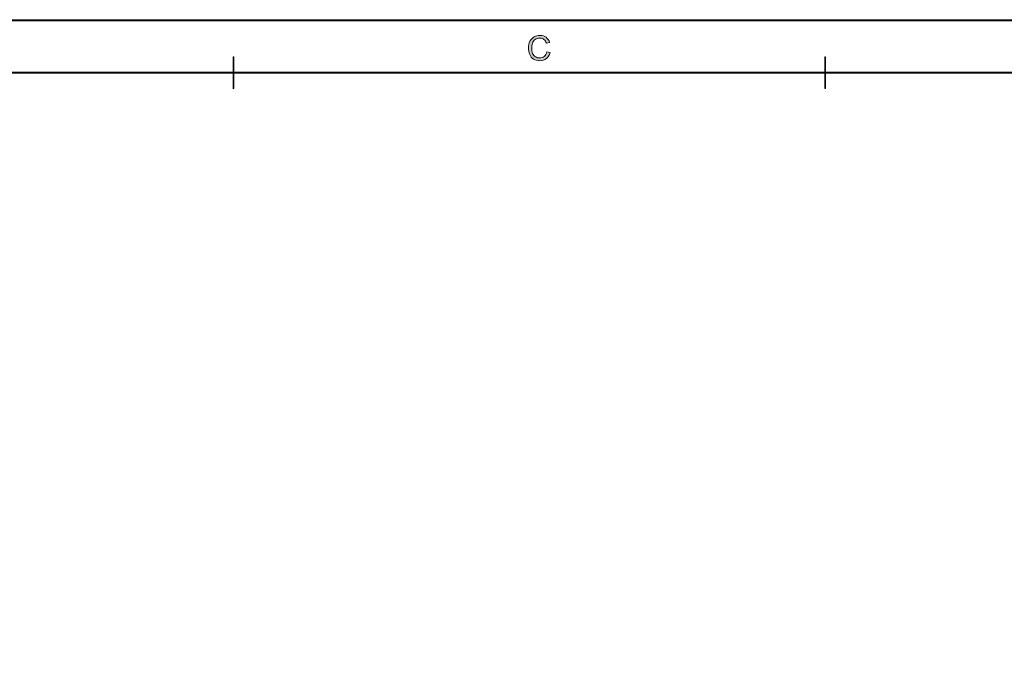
# Model space of a CAD drawing. Header units: inches. Extents: x 0.54 to 10.46, y 0.74 to 7.76.
# Tile 29 of 52: x 3.96 to 7.1, y 5.74 to 7.76. Entities that reach past the tile are written whole.
import ezdxf

# ---------------------------------------------------------------- set-up
doc = ezdxf.new("R2010")
doc.units = ezdxf.units.IN
doc.header["$MEASUREMENT"] = 0
doc.layers.add('BG', color=7, linetype='Continuous')

# ---------------------------------------------------------------- blocks, each defined once
blk = doc.blocks.new('block 2')
at = {"layer": 'BG', "true_color": 0xffffff}
h = blk.add_hatch(color=7, dxfattribs=at)
h.dxf.hatch_style = 2
edge = h.paths.add_edge_path()
edge.add_spline(control_points=[(10.296, 0.9061), (10.296, 0.9061), (0.8711, 0.9061), (0.8711, 0.9061), (0.8702, 0.9061), (0.8694, 0.9069), (0.8694, 0.9079), (0.8694, 0.9079), (0.8694, 7.5922), (0.8694, 7.5922), (0.8694, 7.5931), (0.8702, 7.5939), (0.8711, 7.5939), (0.8711, 7.5939), (10.296, 7.5939), (10.296, 7.5939), (10.297, 7.5939), (10.2977, 7.5931), (10.2977, 7.5922), (10.2977, 7.5922), (10.2977, 0.9079), (10.2977, 0.9079), (10.2977, 0.9069), (10.297, 0.9061), (10.296, 0.9061)], knot_values=[0, 0, 0, 0, 1, 1, 1, 2, 2, 2, 3, 3, 3, 4, 4, 4, 5, 5, 5, 6, 6, 6, 7, 7, 7, 8, 8, 8, 8], degree=3, periodic=1)
h.paths.add_polyline_path([(0.8729, 0.9096), (10.2943, 0.9096), (10.2943, 7.5904), (0.8729, 7.5904)])
at = {"layer": 'BG', "lineweight": 0}
blk.add_lwpolyline([(0.8729, 0.9096), (10.2943, 0.9096), (10.2943, 7.5904), (0.8729, 7.5904), (0.8729, 0.9096)], dxfattribs=at)
blk.add_open_spline([(10.296, 0.9061), (10.296, 0.9061), (0.8711, 0.9061), (0.8711, 0.9061), (0.8702, 0.9061), (0.8694, 0.9069), (0.8694, 0.9079), (0.8694, 0.9079), (0.8694, 7.5922), (0.8694, 7.5922), (0.8694, 7.5931), (0.8702, 7.5939), (0.8711, 7.5939), (0.8711, 7.5939), (10.296, 7.5939), (10.296, 7.5939), (10.297, 7.5939), (10.2977, 7.5931), (10.2977, 7.5922), (10.2977, 7.5922), (10.2977, 0.9079), (10.2977, 0.9079), (10.2977, 0.9069), (10.297, 0.9061), (10.296, 0.9061)], degree=3, knots=[0, 0, 0, 0, 1, 1, 1, 2, 2, 2, 3, 3, 3, 4, 4, 4, 5, 5, 5, 6, 6, 6, 7, 7, 7, 8, 8, 8, 8], dxfattribs=at)
blk = doc.blocks.new('block 25')
at = {"layer": 'BG', "true_color": 0xffffff}
h = blk.add_hatch(color=7, dxfattribs=at)
h.dxf.hatch_style = 2
edge = h.paths.add_edge_path()
edge.add_spline(control_points=[(4.6411, 7.5413), (4.6407, 7.5413), (4.6404, 7.5416), (4.6404, 7.542), (4.6404, 7.542), (4.6404, 7.6423), (4.6404, 7.6423), (4.6404, 7.6427), (4.6407, 7.643), (4.6411, 7.643), (4.6415, 7.643), (4.6418, 7.6427), (4.6418, 7.6423), (4.6418, 7.6423), (4.6418, 7.542), (4.6418, 7.542), (4.6418, 7.5416), (4.6415, 7.5413), (4.6411, 7.5413)], knot_values=[0, 0, 0, 0, 1, 1, 1, 2, 2, 2, 3, 3, 3, 4, 4, 4, 5, 5, 5, 6, 6, 6, 6], degree=3, periodic=1)
at = {"layer": 'BG', "lineweight": 0}
blk.add_open_spline([(4.6411, 7.5413), (4.6407, 7.5413), (4.6404, 7.5416), (4.6404, 7.542), (4.6404, 7.542), (4.6404, 7.6423), (4.6404, 7.6423), (4.6404, 7.6427), (4.6407, 7.643), (4.6411, 7.643), (4.6415, 7.643), (4.6418, 7.6427), (4.6418, 7.6423), (4.6418, 7.6423), (4.6418, 7.542), (4.6418, 7.542), (4.6418, 7.5416), (4.6415, 7.5413), (4.6411, 7.5413)], degree=3, knots=[0, 0, 0, 0, 1, 1, 1, 2, 2, 2, 3, 3, 3, 4, 4, 4, 5, 5, 5, 6, 6, 6, 6], dxfattribs=at)
blk = doc.blocks.new('block 24')
at = {"layer": 'BG'}
blk.add_blockref('block 25', (0, 0), dxfattribs=at)
blk = doc.blocks.new('block 27')
at = {"layer": 'BG', "true_color": 0xffffff}
h = blk.add_hatch(color=7, dxfattribs=at)
h.dxf.hatch_style = 2
edge = h.paths.add_edge_path()
edge.add_spline(control_points=[(6.526, 7.5413), (6.5257, 7.5413), (6.5253, 7.5416), (6.5253, 7.542), (6.5253, 7.542), (6.5253, 7.6423), (6.5253, 7.6423), (6.5253, 7.6427), (6.5257, 7.643), (6.526, 7.643), (6.5264, 7.643), (6.5267, 7.6427), (6.5267, 7.6423), (6.5267, 7.6423), (6.5267, 7.542), (6.5267, 7.542), (6.5267, 7.5416), (6.5264, 7.5413), (6.526, 7.5413)], knot_values=[0, 0, 0, 0, 1, 1, 1, 2, 2, 2, 3, 3, 3, 4, 4, 4, 5, 5, 5, 6, 6, 6, 6], degree=3, periodic=1)
at = {"layer": 'BG', "lineweight": 0}
blk.add_open_spline([(6.526, 7.5413), (6.5257, 7.5413), (6.5253, 7.5416), (6.5253, 7.542), (6.5253, 7.542), (6.5253, 7.6423), (6.5253, 7.6423), (6.5253, 7.6427), (6.5257, 7.643), (6.526, 7.643), (6.5264, 7.643), (6.5267, 7.6427), (6.5267, 7.6423), (6.5267, 7.6423), (6.5267, 7.542), (6.5267, 7.542), (6.5267, 7.5416), (6.5264, 7.5413), (6.526, 7.5413)], degree=3, knots=[0, 0, 0, 0, 1, 1, 1, 2, 2, 2, 3, 3, 3, 4, 4, 4, 5, 5, 5, 6, 6, 6, 6], dxfattribs=at)
blk = doc.blocks.new('block 26')
at = {"layer": 'BG'}
blk.add_blockref('block 27', (0, 0), dxfattribs=at)
blk = doc.blocks.new('block 35')
at = {"layer": 'BG', "true_color": 0xffffff}
h = blk.add_hatch(color=7, dxfattribs=at)
h.dxf.hatch_style = 2
edge = h.paths.add_edge_path()
edge.add_spline(control_points=[(5.6392, 7.659), (5.6392, 7.659), (5.6495, 7.6564), (5.6495, 7.6564), (5.6474, 7.6479), (5.6435, 7.6415), (5.6379, 7.637), (5.6323, 7.6326), (5.6254, 7.6304), (5.6173, 7.6304), (5.6089, 7.6304), (5.6021, 7.6321), (5.5968, 7.6355), (5.5916, 7.6389), (5.5876, 7.6438), (5.5848, 7.6503), (5.5821, 7.6568), (5.5807, 7.6638), (5.5807, 7.6712), (5.5807, 7.6793), (5.5823, 7.6864), (5.5854, 7.6924), (5.5885, 7.6984), (5.5929, 7.703), (5.5986, 7.7061), (5.6043, 7.7093), (5.6106, 7.7108), (5.6175, 7.7108), (5.6252, 7.7108), (5.6318, 7.7089), (5.6371, 7.7049), (5.6424, 7.7009), (5.6461, 7.6954), (5.6482, 7.6882), (5.6482, 7.6882), (5.6381, 7.6858), (5.6381, 7.6858), (5.6363, 7.6915), (5.6336, 7.6956), (5.6302, 7.6982), (5.6268, 7.7007), (5.6225, 7.702), (5.6172, 7.702), (5.6113, 7.702), (5.6063, 7.7006), (5.6022, 7.6977), (5.5982, 7.6949), (5.5954, 7.691), (5.5938, 7.6862), (5.5921, 7.6814), (5.5913, 7.6764), (5.5913, 7.6712), (5.5913, 7.6646), (5.5923, 7.6588), (5.5942, 7.6539), (5.5962, 7.649), (5.5992, 7.6453), (5.6032, 7.6428), (5.6073, 7.6404), (5.6117, 7.6392), (5.6165, 7.6392), (5.6222, 7.6392), (5.6271, 7.6408), (5.6311, 7.6442), (5.6351, 7.6475), (5.6378, 7.6524), (5.6392, 7.659)], knot_values=[0, 0, 0, 0, 1, 1, 1, 2, 2, 2, 3, 3, 3, 4, 4, 4, 5, 5, 5, 6, 6, 6, 7, 7, 7, 8, 8, 8, 9, 9, 9, 10, 10, 10, 11, 11, 11, 12, 12, 12, 13, 13, 13, 14, 14, 14, 15, 15, 15, 16, 16, 16, 17, 17, 17, 18, 18, 18, 19, 19, 19, 20, 20, 20, 21, 21, 21, 22, 22, 22, 22], degree=3, periodic=1)
at = {"layer": 'BG', "lineweight": 0}
blk.add_open_spline([(5.6392, 7.659), (5.6392, 7.659), (5.6495, 7.6564), (5.6495, 7.6564), (5.6474, 7.6479), (5.6435, 7.6415), (5.6379, 7.637), (5.6323, 7.6326), (5.6254, 7.6304), (5.6173, 7.6304), (5.6089, 7.6304), (5.6021, 7.6321), (5.5968, 7.6355), (5.5916, 7.6389), (5.5876, 7.6438), (5.5848, 7.6503), (5.5821, 7.6568), (5.5807, 7.6638), (5.5807, 7.6712), (5.5807, 7.6793), (5.5823, 7.6864), (5.5854, 7.6924), (5.5885, 7.6984), (5.5929, 7.703), (5.5986, 7.7061), (5.6043, 7.7093), (5.6106, 7.7108), (5.6175, 7.7108), (5.6252, 7.7108), (5.6318, 7.7089), (5.6371, 7.7049), (5.6424, 7.7009), (5.6461, 7.6954), (5.6482, 7.6882), (5.6482, 7.6882), (5.6381, 7.6858), (5.6381, 7.6858), (5.6363, 7.6915), (5.6336, 7.6956), (5.6302, 7.6982), (5.6268, 7.7007), (5.6225, 7.702), (5.6172, 7.702), (5.6113, 7.702), (5.6063, 7.7006), (5.6022, 7.6977), (5.5982, 7.6949), (5.5954, 7.691), (5.5938, 7.6862), (5.5921, 7.6814), (5.5913, 7.6764), (5.5913, 7.6712), (5.5913, 7.6646), (5.5923, 7.6588), (5.5942, 7.6539), (5.5962, 7.649), (5.5992, 7.6453), (5.6032, 7.6428), (5.6073, 7.6404), (5.6117, 7.6392), (5.6165, 7.6392), (5.6222, 7.6392), (5.6271, 7.6408), (5.6311, 7.6442), (5.6351, 7.6475), (5.6378, 7.6524), (5.6392, 7.659)], degree=3, knots=[0, 0, 0, 0, 1, 1, 1, 2, 2, 2, 3, 3, 3, 4, 4, 4, 5, 5, 5, 6, 6, 6, 7, 7, 7, 8, 8, 8, 9, 9, 9, 10, 10, 10, 11, 11, 11, 12, 12, 12, 13, 13, 13, 14, 14, 14, 15, 15, 15, 16, 16, 16, 17, 17, 17, 18, 18, 18, 19, 19, 19, 20, 20, 20, 21, 21, 21, 22, 22, 22, 22], dxfattribs=at)
blk = doc.blocks.new('block 34')
at = {"layer": 'BG'}
blk.add_blockref('block 35', (0, 0), dxfattribs=at)
blk = doc.blocks.new('block 62')
at = {"layer": 'BG', "true_color": 0xffffff}
h = blk.add_hatch(color=7, dxfattribs=at)
h.dxf.hatch_style = 2
edge = h.paths.add_edge_path()
edge.add_spline(control_points=[(10.4631, 0.739), (10.4631, 0.739), (0.5369, 0.739), (0.5369, 0.739), (0.5359, 0.739), (0.5352, 0.7398), (0.5352, 0.7407), (0.5352, 0.7407), (0.5352, 7.7593), (0.5352, 7.7593), (0.5352, 7.7602), (0.5359, 7.761), (0.5369, 7.761), (0.5369, 7.761), (10.4631, 7.761), (10.4631, 7.761), (10.4641, 7.761), (10.4648, 7.7602), (10.4648, 7.7593), (10.4648, 7.7593), (10.4648, 0.7407), (10.4648, 0.7407), (10.4648, 0.7398), (10.4641, 0.739), (10.4631, 0.739)], knot_values=[0, 0, 0, 0, 1, 1, 1, 2, 2, 2, 3, 3, 3, 4, 4, 4, 5, 5, 5, 6, 6, 6, 7, 7, 7, 8, 8, 8, 8], degree=3, periodic=1)
h.paths.add_polyline_path([(0.5386, 0.7425), (10.4614, 0.7425), (10.4614, 7.7575), (0.5386, 7.7575)])
at = {"layer": 'BG', "lineweight": 0}
blk.add_lwpolyline([(0.5386, 0.7425), (10.4614, 0.7425), (10.4614, 7.7575), (0.5386, 7.7575), (0.5386, 0.7425)], dxfattribs=at)
blk.add_open_spline([(10.4631, 0.739), (10.4631, 0.739), (0.5369, 0.739), (0.5369, 0.739), (0.5359, 0.739), (0.5352, 0.7398), (0.5352, 0.7407), (0.5352, 0.7407), (0.5352, 7.7593), (0.5352, 7.7593), (0.5352, 7.7602), (0.5359, 7.761), (0.5369, 7.761), (0.5369, 7.761), (10.4631, 7.761), (10.4631, 7.761), (10.4641, 7.761), (10.4648, 7.7602), (10.4648, 7.7593), (10.4648, 7.7593), (10.4648, 0.7407), (10.4648, 0.7407), (10.4648, 0.7398), (10.4641, 0.739), (10.4631, 0.739)], degree=3, knots=[0, 0, 0, 0, 1, 1, 1, 2, 2, 2, 3, 3, 3, 4, 4, 4, 5, 5, 5, 6, 6, 6, 7, 7, 7, 8, 8, 8, 8], dxfattribs=at)

msp = doc.modelspace()

# ---------------------------------------------------------------- block references
at = {"layer": 'BG'}
for name in ['block 62', 'block 34', 'block 24', 'block 26', 'block 2']:
    msp.add_blockref(name, (0, 0), dxfattribs=at)

doc.saveas('drawing.dxf')
